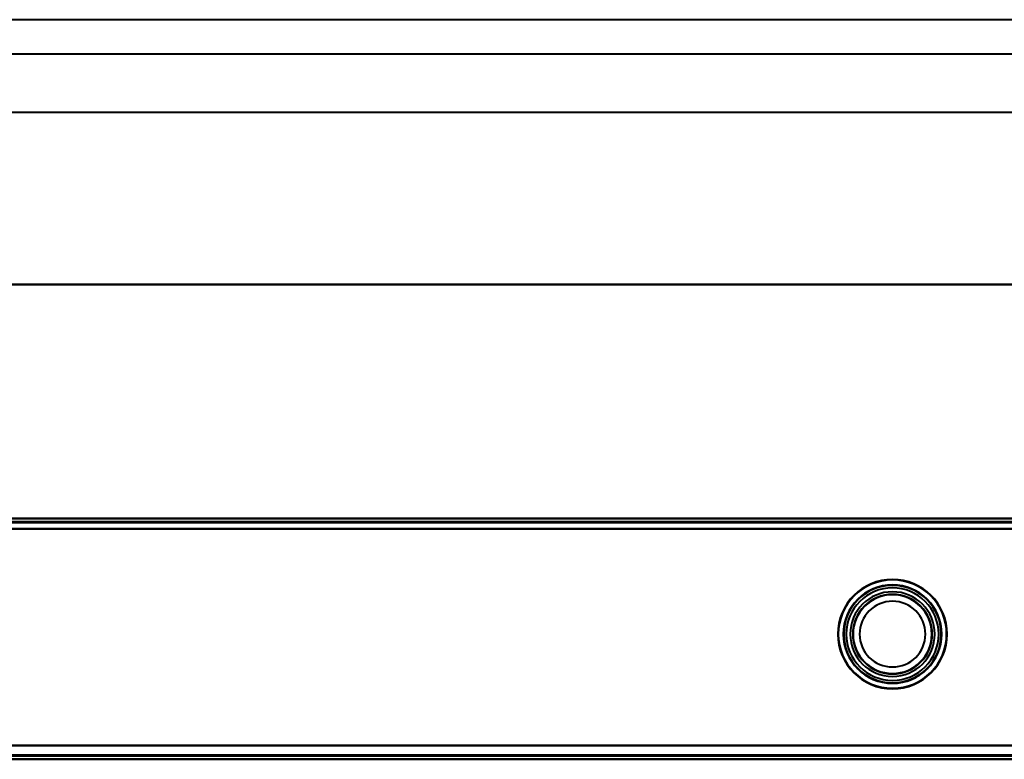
# Model space of a CAD drawing. Header units: millimetres. Extents: x -1041 to 1388, y -120 to 1250.
# Tile 82 of 85: x -108 to 35, y 828 to 936. Entities that reach past the tile are written whole.
import ezdxf

# ---------------------------------------------------------------- set-up
doc = ezdxf.new("R2010")
doc.units = ezdxf.units.MM
doc.layers.add('A-GENM', color=13, linetype='Continuous', lineweight=40)
doc.layers.add('G-IMPT', color=8, linetype='Continuous', lineweight=40)

# ---------------------------------------------------------------- blocks, each defined once
blk = doc.blocks.new('NEXA 400 CALQUES_dwg-748074-Droite')
at = {"layer": 'G-IMPT'}
for p, q in [((286.4, 863.37), (-249.4, 863.37)), ((286.4, 828.37), (-249.4, 828.37)), ((-248.9, 828.37), (285.9, 828.37))]:
    blk.add_line(p, q, dxfattribs=at)
at = {"layer": 'G-IMPT', "flags": 128}
for points in [[(-249.4, 863.37), (-115.45, 863.37), (18.5, 863.37), (152.45, 863.37), (286.4, 863.37)], [(286.4, 863.37), (152.45, 863.37), (18.5, 863.37), (-115.45, 863.37), (-249.4, 863.37)], [(-249.4, 863.37), (-115.45, 863.37), (18.5, 863.37), (152.45, 863.37), (286.4, 863.37)], [(286.4, 863.37), (152.45, 863.37), (18.5, 863.37), (-115.45, 863.37), (-249.4, 863.37)], [(286.4, 862.87), (152.45, 862.87), (18.5, 862.87), (-115.45, 862.87), (-249.4, 862.87)], [(-249.4, 862.87), (-115.45, 862.87), (18.5, 862.87), (152.45, 862.87), (286.4, 862.87)], [(286.4, 862.77), (152.45, 862.77), (18.5, 862.77), (-115.45, 862.77), (-249.4, 862.77)], [(-249.4, 862.77), (-115.45, 862.77), (18.5, 862.77), (152.45, 862.77), (286.4, 862.77)], [(-249.4, 862.77), (-115.45, 862.77), (18.5, 862.77), (152.45, 862.77), (286.4, 862.77)], [(286.4, 862.77), (152.45, 862.77), (18.5, 862.77), (-115.45, 862.77), (-249.4, 862.77)], [(286.4, 862.77), (152.45, 862.77), (18.5, 862.77), (-115.45, 862.77), (-249.4, 862.77)], [(-249.4, 862.77), (-115.45, 862.77), (18.5, 862.77), (152.45, 862.77), (286.4, 862.77)], [(285.9, 861.87), (152.2, 861.87), (18.5, 861.87), (-115.2, 861.87), (-248.9, 861.87)], [(-248.9, 861.87), (-115.2, 861.87), (18.5, 861.87), (152.2, 861.87), (285.9, 861.87)], [(285.9, 861.87), (152.2, 861.87), (18.5, 861.87), (-115.2, 861.87), (-248.9, 861.87)], [(-248.9, 861.87), (-115.2, 861.87), (18.5, 861.87), (152.2, 861.87), (285.9, 861.87)], [(285.9, 861.87), (152.2, 861.87), (18.5, 861.87), (-115.2, 861.87), (-248.9, 861.87)], [(285.9, 861.87), (152.2, 861.87), (18.5, 861.87), (-115.2, 861.87), (-248.9, 861.87)], [(-248.9, 861.87), (-115.2, 861.87), (18.5, 861.87), (152.2, 861.87), (285.9, 861.87)], [(-248.9, 861.87), (-115.2, 861.87), (18.5, 861.87), (152.2, 861.87), (285.9, 861.87)], [(286.4, 830.37), (152.45, 830.37), (18.5, 830.37), (-115.45, 830.37), (-249.4, 830.37)], [(-249.4, 830.37), (-115.45, 830.37), (18.5, 830.37), (152.45, 830.37), (286.4, 830.37)], [(-249.4, 830.37), (-115.45, 830.37), (18.5, 830.37), (152.45, 830.37), (286.4, 830.37)], [(286.4, 830.37), (152.45, 830.37), (18.5, 830.37), (-115.45, 830.37), (-249.4, 830.37)], [(285.9, 830.37), (152.2, 830.37), (18.5, 830.37), (-115.2, 830.37), (-248.9, 830.37)], [(-248.9, 830.37), (-115.2, 830.37), (18.5, 830.37), (152.2, 830.37), (285.9, 830.37)], [(-248.9, 830.37), (-115.2, 830.37), (18.5, 830.37), (152.2, 830.37), (285.9, 830.37)], [(285.9, 830.37), (152.2, 830.37), (18.5, 830.37), (-115.2, 830.37), (-248.9, 830.37)], [(-249.4, 828.37), (-115.45, 828.37), (18.5, 828.37), (152.45, 828.37), (286.4, 828.37)], [(286.4, 828.37), (152.45, 828.37), (18.5, 828.37), (-115.45, 828.37), (-249.4, 828.37)], [(-248.9, 828.97), (-115.2, 828.97), (18.5, 828.97), (152.2, 828.97), (285.9, 828.97)], [(285.9, 828.97), (152.2, 828.97), (18.5, 828.97), (-115.2, 828.97), (-248.9, 828.97)], [(285.9, 828.97), (152.2, 828.97), (18.5, 828.97), (-115.2, 828.97), (-248.9, 828.97)], [(-248.9, 828.97), (-115.2, 828.97), (18.5, 828.97), (152.2, 828.97), (285.9, 828.97)], [(-248.9, 828.97), (-115.2, 828.97), (18.5, 828.97), (152.2, 828.97), (285.9, 828.97)], [(285.9, 828.97), (152.2, 828.97), (18.5, 828.97), (-115.2, 828.97), (-248.9, 828.97)], [(285.9, 828.87), (152.2, 828.87), (18.5, 828.87), (-115.2, 828.87), (-248.9, 828.87)], [(-248.9, 828.87), (-115.2, 828.87), (18.5, 828.87), (152.2, 828.87), (285.9, 828.87)], [(-248.9, 828.37), (-115.2, 828.37), (18.5, 828.37), (152.2, 828.37), (285.9, 828.37)], [(285.9, 828.37), (152.2, 828.37), (18.5, 828.37), (-115.2, 828.37), (-248.9, 828.37)], [(-248.9, 828.37), (-115.2, 828.37), (18.5, 828.37), (152.2, 828.37), (285.9, 828.37)], [(-248.9, 828.37), (-115.2, 828.37), (18.5, 828.37), (152.2, 828.37), (285.9, 828.37)], [(285.9, 828.37), (152.2, 828.37), (18.5, 828.37), (-115.2, 828.37), (-248.9, 828.37)]]:
    blk.add_lwpolyline(points, dxfattribs=at)
at = {"layer": 'G-IMPT'}
for radius, start, end in [(7.95, 360, 180), (7.95, 360, 180), (7.95, 360, 180), (7.95, 360, 180), (7.88, 90, 270), (7.88, 360, 180), (7.87, 90, 180), (7.88, 90, 270), (7.88, 270, 90), (7.88, 270, 90), (7.87, 270, 90), (7.15, 360, 180), (7.15, 360, 180), (7.15, 90, 270), (7.15, 360, 180), (7.12, 90, 270), (7.12, 90, 180), (7.08, 90, 180), (7.08, 90, 270), (6.72, 90, 180), (6.72, 360, 180), (6.15, 360, 180), (6.15, 90, 270), (7.15, 0, 90), (7.12, 270, 90), (7.12, 360, 90), (7.08, 360, 90), (7.08, 270, 90), (6.72, 270, 90), (6.15, 0, 90), (5.78, 90, 270), (5.78, 360, 180), (5.72, 360, 180), (5.72, 90, 180), (4.78, 0, 180), (4.78, 90, 270), (5.78, 0, 90), (5.72, 270, 90), (4.78, 0, 90), (7.95, 180, 360), (7.95, 180, 360), (7.95, 180, 360), (7.95, 180, 360), (7.88, 180, 360), (7.87, 180, 270), (7.15, 180, 360), (7.15, 180, 0), (7.15, 180, 360), (7.12, 180, 360), (7.08, 180, 360), (6.72, 180, 270), (6.72, 180, 360), (6.15, 180, 360), (5.78, 180, 360), (5.72, 180, 0), (5.72, 180, 270), (4.78, 180, 0), (4.78, 270, 0), (5.78, 270, 0), (6.15, 270, 0), (7.15, 270, 0)]:
    blk.add_arc((18.5, 846.57), radius, start, end, dxfattribs=at)
blk = doc.blocks.new('Nexa Toit - 400-748087-Droite')
at = {"layer": 'A-GENM'}
for p, q in [((407.5, 935.87), (-407.5, 935.87)), ((407.5, 935.87), (-407.5, 935.87)), ((407.5, 930.87), (-407.5, 930.87)), ((407.5, 930.87), (-407.5, 930.87)), ((407.5, 922.37), (-407.5, 922.37)), ((407.5, 922.37), (-407.5, 922.37)), ((-407.5, 897.37), (407.5, 897.37)), ((407.5, 897.37), (-407.5, 897.37)), ((407.5, 897.37), (-407.5, 897.37)), ((-407.5, 897.37), (407.5, 897.37)), ((407.5, 863.37), (-407.5, 863.37)), ((-407.5, 863.37), (407.5, 863.37))]:
    blk.add_line(p, q, dxfattribs=at)

msp = doc.modelspace()

# ---------------------------------------------------------------- block references
at = {"layer": 'A-GENM'}
msp.add_blockref('Nexa Toit - 400-748087-Droite', (0, 0), dxfattribs=at)
at = {"layer": 'G-IMPT'}
msp.add_blockref('NEXA 400 CALQUES_dwg-748074-Droite', (0, 0), dxfattribs=at)

doc.saveas('drawing.dxf')
